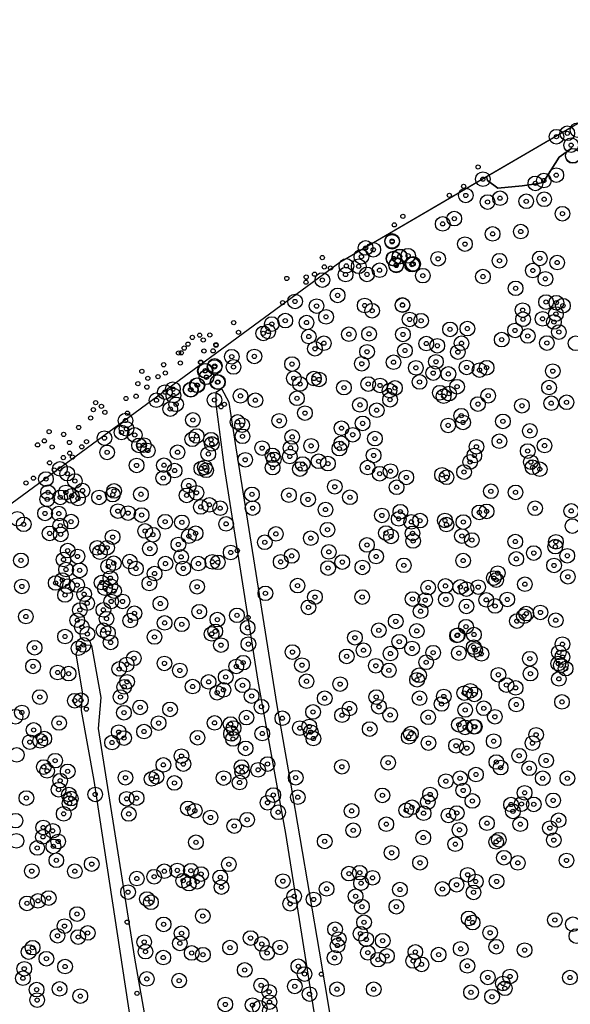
# Model space of a CAD drawing. Header units: inches. Extents: x 133161 to 134727, y 414457 to 415906.
# Tile 33 of 37: x 134354 to 134485, y 415603 to 415838. Entities that reach past the tile are written whole.
import ezdxf

# ---------------------------------------------------------------- set-up
doc = ezdxf.new("R2010")
doc.units = ezdxf.units.IN
doc.header["$MEASUREMENT"] = 0
doc.header["$PDMODE"] = 33
doc.header["$PDSIZE"] = -3
for name, color, linetype in [('Onderzoeksgebied Genderensche Uiterwaard (ca. 421.775 m2)', 5, 'Continuous'), ('Significante objecten binnen onderzoeksgebied GUW', 3, 'Continuous'), ('Significante objecten buiten onderzoeksgebied GUW', 1, 'Continuous'), ('Veiligheidsmarge objecten GUW', 6, 'Continuous'), ('Verstoorde gebieden (C-gebied) (ca. 31.643 m2)', 40, 'Continuous'), ('Vrijgegeven gebieden (A+B gebied) (ca. 383.874 m2)', 3, 'Continuous')]:
    doc.layers.add(name, color=color, linetype=linetype)

msp = doc.modelspace()

# ---------------------------------------------------------------- linework, layer by layer
at = {"layer": 'Onderzoeksgebied Genderensche Uiterwaard (ca. 421.775 m2)'}
for points in [[(134349.31, 415720.99), (134430.27, 415780.52), (134529.49, 415838.46)], [(134429.48, 415591.74), (134425.38, 415615.82), (134418.5, 415656.47), (134415.33, 415674.6), (134405.54, 415736.11), (134403.82, 415746.96), (134402.1, 415750.27), (134400.64, 415749.34), (134400.64, 415746.57), (134402.63, 415731.48), (134410.7, 415680.35), (134417.31, 415643.97), (134424.06, 415601.38)], [(134387.15, 415581.27), (134381.33, 415614.21), (134372.6, 415669.04), (134373.26, 415676.45), (134371.01, 415688.89), (134368.36, 415689.02), (134367.17, 415686.9), (134368.76, 415677.71), (134368.5, 415673.34), (134371.54, 415656.67), (134382.12, 415587.09)]]:
    msp.add_lwpolyline(points, dxfattribs=at)
at = {"layer": 'Significante objecten binnen onderzoeksgebied GUW'}
for p in [(134482.01, 415810.5), (134484.6, 415811.31), (134485.51, 415808.48), (134464.43, 415800.35), (134478.99, 415800.02), (134481.96, 415801.31), (134476.97, 415799.34), (134460.35, 415796.46), (134468.53, 415795.8), (134474.79, 415795.07), (134479.07, 415795.55), (134465.55, 415794.89), (134457.61, 415790.92), (134483.44, 415792.09), (134454.84, 415789.67), (134442.76, 415785.58), (134466.76, 415787.27), (134473.48, 415787.83), (134436.43, 415783.91), (134438.25, 415783.47), (134442.75, 415785.39), (134460.16, 415784.83), (134435.42, 415781.82), (134443.11, 415781.39), (134443.16, 415781.33), (134444.55, 415781.89), (134444.55, 415781.82), (134446.57, 415782.05), (134453.74, 415781.32), (134468.4, 415780.86), (134478.04, 415781.42), (134431.82, 415779.62), (134434.77, 415779.53), (134439.75, 415778.59), (134443.72, 415779.87), (134443.73, 415779.73), (134447.51, 415779.93), (134447.79, 415780.09), (134476.36, 415778.52), (134482.18, 415780.43), (134426.09, 415776.25), (134431.64, 415777.55), (134436.75, 415777.59), (134450.09, 415777.29), (134464.45, 415777.07), (134479.36, 415776.53), (134472.25, 415774.26), (134429.74, 415772.57), (134419.56, 415771.13), (134424.71, 415770.02), (134436.2, 415770.16), (134445.22, 415770.3), (134445.25, 415770.23), (134479.52, 415770.99), (134481.98, 415770.82), (134483.55, 415770.1), (134426.97, 415767.45), (134437.97, 415768.92), (134446.93, 415766.83), (134473.93, 415769.06), (134474.03, 415766.87), (134478.68, 415766.97), (134481.88, 415768.11), (134414.02, 415765.72), (134417.23, 415766.55), (134422.32, 415766.09), (134449.68, 415766.53), (134456.59, 415764.46), (134460.73, 415764.64), (134481.4, 415766.22), (134411.96, 415763.49), (134413.16, 415763.94), (134422.85, 415762.74), (134432.43, 415763.29), (134437.24, 415763.38), (134445.35, 415763.24), (134472.11, 415764.2), (134475.16, 415762.88), (134482.58, 415763.82), (134424.32, 415759.82), (134426.45, 415761.15), (134450.91, 415761.06), (134453.55, 415760.54), (134459.33, 415761.14), (134468.93, 415762.01), (134479.72, 415761.19), (134404.45, 415757.92), (134409.86, 415757.99), (134436.76, 415759.1), (134445.82, 415759.4), (134458.47, 415759.02), (134400.32, 415755.45), (134400.39, 415755.71), (134404.87, 415755.47), (134418.85, 415756.16), (134435.51, 415756.23), (134443.1, 415756.61), (134448.43, 415755.26), (134453.23, 415756.71), (134460.55, 415755.35), (134465.32, 415755.29), (134398.05, 415754.53), (134398.18, 415754.57), (134398.4, 415753.05), (134398.41, 415753), (134419.27, 415752.76), (134424.09, 415752.7), (134452.57, 415754), (134456.19, 415753.81), (134463.64, 415754.71), (134481.13, 415754.48), (134396.14, 415751.13), (134396.25, 415751.09), (134401.05, 415751.82), (134401.15, 415751.88), (134420.76, 415751.41), (134425.29, 415752.48), (134431.25, 415750.52), (134437.04, 415751.39), (134439.86, 415751.05), (134443.44, 415750.45), (134449.3, 415751.88), (134458.27, 415750.75), (134480.24, 415750.55), (134388.5, 415749.46), (134390.4, 415750.17), (134390.5, 415748.65), (134394.61, 415750.05), (134394.71, 415750.03), (134406.53, 415748.55), (134420.03, 415747.98), (134442.11, 415749.83), (134454.15, 415749.32), (134455.05, 415748.48), (134456.37, 415749.1), (134465.71, 415748.6), (134386.46, 415747.52), (134391.16, 415746.54), (134400.32, 415747.59), (134410.09, 415747.52), (134435.07, 415746.4), (134442.25, 415747.64), (134463.26, 415746.6), (134473.76, 415746.2), (134480.75, 415746.8), (134484.42, 415747.03), (134389.76, 415745.42), (134421.93, 415744.44), (134439.08, 415745.14), (134459.26, 415743.82), (134379.07, 415742.67), (134395.16, 415742.81), (134405.84, 415742.32), (134406.9, 415741.58), (134415.79, 415742.61), (134435.71, 415741.98), (134456.14, 415741.5), (134459.7, 415742.2), (134469.22, 415742.47), (134378.12, 415739.82), (134379.3, 415740.7), (134381.28, 415739.22), (134396.06, 415738.97), (134407.02, 415738.89), (134418.89, 415738.75), (134430.66, 415740.84), (134433.35, 415739.27), (134475.65, 415740.19), (134374.05, 415738.47), (134382.3, 415736.73), (134383.46, 415736.79), (134395, 415738.19), (134399.48, 415738.09), (134399.68, 415737.09), (134423.41, 415736.62), (134430.63, 415737.23), (134438.65, 415738.34), (134462.89, 415736.39), (134468.38, 415737.73), (134479.17, 415736.68), (134374.68, 415735.06), (134384.41, 415735.49), (134391.51, 415735.1), (134398.85, 415734.69), (134411.7, 415736.08), (134414.17, 415734.35), (134418.31, 415734.07), (134418.49, 415736.13), (134430.15, 415735.95), (134438.33, 415734.32), (134462.39, 415734.31), (134475.14, 415735.38), (134381.72, 415731.93), (134388.26, 415731.99), (134398.02, 415731.46), (134407.66, 415733.28), (134414.49, 415733.38), (134421.39, 415732.28), (134425.2, 415732.93), (134427.43, 415732.37), (134436.9, 415731.43), (134461.38, 415732.77), (134475.88, 415732.73), (134476.32, 415731.49), (134363.41, 415731.12), (134365.16, 415729.97), (134390.81, 415730.71), (134397.2, 415731.2), (134398.34, 415730.77), (134414.22, 415731.41), (134420.74, 415731.07), (134439.79, 415729.96), (134442.37, 415730.57), (134454.68, 415729.69), (134455.75, 415729.11), (134459.93, 415730.35), (134478.02, 415731.04), (134360.08, 415728.68), (134366.98, 415728.21), (134388.09, 415728.95), (134394.18, 415727.14), (134429.06, 415726.83), (134446.14, 415729.06), (134360.57, 415725.52), (134364.82, 415725.48), (134366.23, 415724.65), (134368.82, 415725.93), (134376.03, 415724.96), (134376.34, 415725.83), (134382.76, 415725.05), (134393.67, 415724.78), (134396.03, 415725.4), (134409.27, 415725.02), (134418.12, 415724.83), (134443.83, 415726.72), (134466.34, 415725.75), (134472.23, 415725.5), (134360.38, 415723.84), (134363.48, 415724.3), (134367.72, 415724.02), (134372.75, 415724.29), (134397.05, 415722.02), (134399.11, 415722.51), (134422.67, 415723.8), (134432.68, 415724.32), (134359.86, 415720.46), (134363.15, 415720.43), (134377.25, 415721.02), (134379.7, 415720.54), (134382.92, 415720.08), (134401.68, 415721.71), (134409.43, 415721.74), (134426.84, 415721.39), (134440.31, 415719.98), (134444.73, 415720.87), (134463.59, 415720.71), (134465.33, 415720.96), (134476.91, 415721.7), (134485.53, 415721.08), (134354.75, 415717.86), (134363.49, 415717.55), (134366.06, 415718.51), (134388.55, 415718.48), (134392.54, 415718.33), (134403.11, 415717.97), (134444.33, 415719.17), (134447.33, 415718.45), (134449.43, 415718.74), (134455.37, 415718.78), (134455.73, 415717.81), (134459.78, 415718.41), (134360.95, 415715.69), (134363.6, 415715.46), (134383.76, 415716.27), (134385.61, 415715.38), (134394.21, 415715.03), (134395.83, 415715.72), (134414.99, 415715.57), (134427.32, 415716.58), (134441.28, 415715.77), (134447.64, 415715.69), (134459.42, 415715.06), (134376, 415714.8), (134391.7, 415713.05), (134412.34, 415713.57), (134423.33, 415714.55), (134436.74, 415712.93), (134442.5, 415714.96), (134447.77, 415713.89), (134461.81, 415714.1), (134472.18, 415713.74), (134481.88, 415713.68), (134365.27, 415711.57), (134372.3, 415712.24), (134372.98, 415711.2), (134374.68, 415712.25), (134384.88, 415712.05), (134404.21, 415711.13), (134418.77, 415710.31), (134427.64, 415711.28), (134476.59, 415710.99), (134481.73, 415712.53), (134484.6, 415710.35), (134354.1, 415709.25), (134364.27, 415709.45), (134367.61, 415710.18), (134376.27, 415708.57), (134380.1, 415708.97), (134388.62, 415708.48), (134392.35, 415710.08), (134396.49, 415708.48), (134399.82, 415708.9), (134401.13, 415708.78), (134416.15, 415708.9), (134430.86, 415708.84), (134438.94, 415710.17), (134445.55, 415708.06), (134459.72, 415709.2), (134472.41, 415709.6), (134481.43, 415708.03), (134364.87, 415707.05), (134368.14, 415706.86), (134374.95, 415707.78), (134381.57, 415707.3), (134386.02, 415706.1), (134392.87, 415707.31), (134427.45, 415707.41), (134435.65, 415707.55), (134467.99, 415706.2), (134362.39, 415703.84), (134363.98, 415704.55), (134367.53, 415703.34), (134373.37, 415703.95), (134375.46, 415705), (134384.77, 415703.72), (134420.17, 415703.21), (134467.04, 415705.01), (134467.61, 415704.55), (134474.47, 415703.55), (134484.74, 415705.32), (134354.32, 415703.02), (134364.63, 415700.97), (134365.2, 415703.05), (134369.19, 415701.17), (134374.16, 415702.6), (134375.5, 415703.1), (134376.34, 415701.9), (134396.18, 415702.93), (134412.49, 415701.37), (134451.36, 415702.74), (134455.49, 415703.14), (134459.03, 415702.89), (134460.5, 415702.37), (134463.32, 415702.86), (134369.93, 415699), (134375.66, 415699.43), (134378.36, 415699.43), (134387.4, 415698.93), (134424.33, 415700.46), (134435.61, 415700.48), (134447.64, 415700.01), (134450.66, 415699.75), (134455.59, 415699.93), (134465.24, 415699.8), (134470.26, 415699.9), (134368.18, 415697.37), (134373.78, 415697.41), (134381.21, 415696.6), (134396.69, 415696.99), (134422.77, 415698.01), (134449.56, 415697.1), (134460.51, 415698.26), (134467.35, 415698.35), (134474.8, 415696.52), (134478.19, 415696.8), (134355.28, 415695.82), (134367.56, 415694.95), (134374.55, 415695.31), (134380.21, 415694.86), (134388.41, 415694.3), (134392.52, 415693.96), (134401.02, 415695.08), (134405.7, 415696.11), (134443.62, 415694.66), (134472.55, 415694.74), (134474.24, 415695.91), (134481.84, 415694.94), (134368.64, 415693.33), (134369.96, 415691.66), (134373.81, 415692.53), (134374.88, 415691.87), (134399.64, 415691.68), (134400.51, 415692.29), (134408.25, 415693.16), (134439.57, 415692.53), (134448.64, 415692.39), (134460.41, 415693.4), (134462.3, 415691.52), (134364.63, 415691.05), (134375.52, 415689.63), (134386, 415690.95), (134408.43, 415689.24), (134433.87, 415690.74), (134444.46, 415689.82), (134458.25, 415691.28), (134458.42, 415691.38), (134483.44, 415689.22), (134357.36, 415688.37), (134367.83, 415688.26), (134369.05, 415689.03), (134401.87, 415688.99), (134418.95, 415687.33), (134435.92, 415687.78), (134442.36, 415686.98), (134447.51, 415688.2), (134452.56, 415687.18), (134458.7, 415687.07), (134462.24, 415688.5), (134462.58, 415687.84), (134464.07, 415686.91), (134482.58, 415687.25), (134381.08, 415685.85), (134388.38, 415684.62), (134407.18, 415684.8), (134431.9, 415686.31), (134450.89, 415684.89), (134475.65, 415685.74), (134482.44, 415684.59), (134483.43, 415686.13), (134356.98, 415683.91), (134362.86, 415682.45), (134365.48, 415682.18), (134377.57, 415683.3), (134379.35, 415684.36), (134392.05, 415682.94), (134405.53, 415683.9), (134421.22, 415684.22), (134438.86, 415684.06), (134441.98, 415682.97), (134475.79, 415682.18), (134483.04, 415684.18), (134484.2, 415683.38), (134379.44, 415680.23), (134398.93, 415680.21), (134403, 415681.38), (134422.32, 415680.36), (134430.33, 415679.67), (134448.7, 415680.7), (134449.19, 415681.78), (134468.14, 415681.91), (134482.58, 415680.92), (134378.74, 415679.01), (134395.11, 415679.09), (134400.95, 415677.61), (134402.48, 415678.3), (134407.04, 415679.39), (134459.98, 415677.53), (134461.43, 415678.08), (134470.05, 415679.45), (134472.25, 415678.78), (134358.61, 415676.59), (134366.95, 415675.7), (134368.44, 415675.83), (134377.86, 415676.58), (134409.19, 415676.82), (134426.66, 415676.3), (134438.96, 415676.59), (134449.31, 415676.3), (134455.1, 415676.72), (134462.39, 415677.22), (134483.33, 415675.42), (134354.32, 415672.89), (134378.71, 415672.84), (134382.57, 415674.12), (134389.72, 415673.64), (134411.54, 415674.28), (134423.87, 415673.02), (134432.56, 415673.83), (134439.61, 415674.25), (134454.56, 415674.92), (134460.21, 415673.5), (134464.65, 415673.9), (134472.41, 415674.8), (134363.21, 415670.38), (134386.99, 415670.36), (134400.34, 415670.41), (134407.96, 415671.66), (134416.54, 415671.53), (134430.79, 415672.24), (134442.29, 415672.3), (134451.38, 415671.75), (134467.3, 415671.87), (134357.12, 415668.72), (134377.44, 415668.2), (134383.5, 415668.34), (134404.17, 415670.13), (134404.9, 415669.18), (134420.71, 415669.15), (134422.97, 415669.56), (134423.32, 415668.2), (134437.41, 415668.93), (134458.71, 415669.97), (134460.19, 415669.33), (134462.3, 415669.5), (134462.53, 415669.48), (134356.22, 415665.82), (134358.72, 415666.1), (134359.67, 415666.67), (134375.85, 415665.71), (134378.73, 415666.78), (134396.28, 415666.86), (134404.29, 415667.79), (134404.75, 415666.56), (134411.75, 415667.86), (134423.95, 415666.67), (134446.72, 415667.06), (134447.26, 415667.85), (134451.43, 415665.57), (134467.01, 415666.04), (134476.27, 415665.56), (134477.15, 415667.56), (134407.76, 415664.32), (134458.03, 415664.93), (134460.59, 415664.38), (134362.27, 415661.38), (134392.43, 415662.46), (134441.81, 415660.89), (134467.65, 415661.06), (134473.1, 415662.57), (134479.53, 415661.42), (134359.55, 415659.86), (134360.35, 415658.94), (134365.27, 415658.82), (134388.11, 415660.37), (134392.89, 415660.56), (134406.79, 415659.86), (134406.93, 415658.69), (134410.75, 415659.19), (134413, 415660.57), (134430.75, 415659.91), (134468.67, 415659.72), (134475.5, 415659.55), (134363.47, 415656.6), (134379.06, 415657.29), (134385.31, 415657.02), (134386.47, 415657.52), (134402.51, 415657.21), (134406.32, 415656.15), (134419.72, 415657.3), (134455.59, 415656.48), (134458.99, 415657.16), (134462.78, 415658.07), (134478.73, 415657.16), (134484.61, 415657.17), (134363.09, 415654.44), (134390.77, 415656.05), (134459.73, 415654.26), (134355.39, 415652.44), (134365.56, 415653.28), (134366.03, 415652.31), (134371.84, 415653.3), (134379.35, 415652.26), (134381.74, 415652.42), (134414.38, 415653.16), (134420.22, 415652.64), (134440.44, 415653.09), (134451.29, 415651.51), (134451.82, 415653.3), (134461.92, 415651.75), (134474.4, 415653.69), (134481.22, 415651.88), (134365.73, 415651.19), (134393.98, 415649.97), (134395.64, 415649.41), (134412.99, 415651.31), (134433.09, 415649.38), (134446.12, 415649.52), (134447.51, 415650.24), (134471.16, 415650.89), (134471.61, 415649.26), (134473.66, 415651.01), (134476.59, 415650.94), (134364.31, 415648.67), (134379.85, 415648.65), (134399.38, 415647.81), (134408.13, 415647.27), (134415.54, 415649.05), (134450.27, 415648.82), (134456.22, 415648.29), (134458.2, 415648.86), (134482.53, 415647.14), (134359.41, 415645.41), (134361.69, 415644.61), (134405.04, 415645.76), (134433.47, 415644.74), (134441.37, 415646.2), (134458.84, 415644.85), (134465.41, 415646.43), (134473.37, 415646.2), (134480.43, 415645.26), (134359.35, 415643.16), (134363, 415642.07), (134426.66, 415642.09), (134450.19, 415643), (134468.26, 415642.49), (134481.37, 415642.39), (134357.98, 415640.52), (134361.85, 415640.9), (134395.9, 415641.87), (134457.85, 415641.42), (134467.59, 415641.97), (134362.55, 415637.57), (134442.63, 415639.36), (134469.46, 415638.19), (134484.41, 415637.53), (134356.68, 415634.98), (134366.97, 415634.96), (134371.01, 415636.66), (134391.44, 415635.15), (134394.69, 415635.09), (134403.75, 415636.62), (134449.42, 415636.97), (134472.78, 415636.95), (134381.78, 415633.21), (134385.92, 415633.64), (134388.33, 415634.95), (134392.84, 415632.69), (134397.13, 415634.29), (134401.71, 415633.49), (134432.44, 415634.39), (134435.03, 415634.61), (134438.08, 415633.38), (134460.81, 415634.11), (134394.24, 415632), (134396.18, 415632.45), (134401.99, 415631.15), (134416.66, 415632.59), (134427.11, 415630.74), (134435.34, 415632.1), (134444.62, 415630.58), (134454.77, 415630.72), (134458.15, 415631.72), (134462.72, 415632.5), (134467.71, 415632.51), (134360.73, 415628.54), (134379.68, 415629.96), (134384.19, 415628.32), (134419.37, 415628.97), (134424.01, 415628.21), (134434.04, 415628.97), (134462.2, 415629.9), (134355.53, 415627.28), (134358.17, 415627.87), (134385.16, 415627.54), (134418.4, 415627.17), (134435.55, 415626.48), (134443.77, 415626.48), (134367.49, 415624.72), (134397.53, 415624.25), (134461.05, 415623.68), (134481.63, 415623.3), (134364.5, 415621.84), (134388.18, 415622.26), (134429.12, 415621.09), (134436.05, 415622.75), (134461.98, 415622.68), (134362.84, 415619.53), (134367.77, 415619.23), (134370.05, 415620.21), (134392.47, 415620.12), (134408.95, 415618.98), (134430.01, 415618.73), (134435.19, 415620.03), (134436.58, 415618.66), (134466.16, 415620.25), (134356.88, 415616.69), (134383.54, 415618.02), (134392.06, 415617.72), (134404.03, 415616.7), (134411.63, 415617.57), (134415.98, 415616.74), (134429.7, 415617.2), (134440.5, 415618.36), (134459.13, 415616.41), (134467.62, 415616.92), (134355.94, 415615.64), (134360.18, 415614.05), (134383.85, 415615.73), (134388.09, 415614.32), (134394.88, 415615.43), (134397.58, 415615.01), (134412.89, 415615.43), (134429.01, 415614.26), (134436.95, 415615.48), (134439.39, 415613.82), (134441.52, 415614.7), (134448.3, 415615.66), (134453.86, 415615.02), (134474.4, 415616.11), (134354.89, 415611.64), (134364.64, 415612.18), (134420.37, 415612.24), (134447.78, 415613.5), (134449.78, 415612.7), (134460.73, 415612.33), (134354.57, 415609.39), (134384.17, 415609.22), (134407.55, 415611.36), (134421.84, 415610.38), (134465.62, 415609.57), (134470.93, 415609.8), (134485.24, 415609.55), (134363.33, 415606.83), (134391.88, 415608.81), (134411.46, 415607.67), (134419.51, 415607.43), (134429.59, 415606.76), (134438.35, 415606.76), (134469.21, 415608.14), (134469.69, 415606.97), (134357.84, 415606.66), (134368.28, 415605.1), (134413.37, 415606.15), (134423.03, 415605.58), (134461.6, 415606.03), (134466.62, 415604.96), (134357.97, 415604.16), (134402.9, 415603.12), (134409.41, 415602.96), (134413.47, 415603.68)]:
    msp.add_point(p, dxfattribs=at)
at = {"layer": 'Significante objecten buiten onderzoeksgebied GUW'}
for p in [(134463.29, 415803.26), (134459.84, 415798.65), (134456.43, 415796.49), (134445.33, 415791.48), (134443.28, 415789.42), (134426.07, 415781.61), (134426.55, 415779.38), (134428.04, 415779.13), (134417.59, 415776.62), (134422.23, 415776.95), (134424.23, 415777.63), (134422.17, 415775.73), (134416.61, 415770.82), (134404.92, 415766.06), (134395.04, 415762.53), (134396.8, 415763.07), (134399.21, 415763.11), (134406.06, 415763.76), (134393.09, 415759.98), (134394.01, 415760.93), (134397.64, 415761.92), (134400.67, 415760.81), (134400.69, 415760.63), (134391.73, 415758.8), (134392.41, 415758.85), (134397.8, 415759.27), (134397.81, 415759.3), (134399.99, 415759.31), (134388.2, 415756), (134392.17, 415756.41), (134397, 415756.61), (134397.08, 415756.55), (134382.99, 415754.41), (134384.41, 415752.75), (134386.85, 415753.14), (134388.57, 415754.02), (134382.03, 415751.49), (134384.18, 415750.66), (134379.19, 415747.93), (134381.6, 415748.47), (134371.93, 415746.93), (134373.32, 415746.05), (134401.88, 415745.95), (134402.69, 415746.53), (134370.75, 415743.27), (134371.39, 415745.28), (134374.15, 415744.61), (134379.54, 415744.42), (134367.87, 415741.01), (134360.83, 415740.01), (134364.29, 415739.35), (134358.07, 415736.85), (134359.7, 415737.8), (134361.54, 415736.34), (134365.69, 415737.43), (134368.62, 415736.38), (134369.76, 415737.63), (134364.22, 415733.81), (134365.75, 415734.87), (134366.41, 415733.93), (134360.94, 415732.56), (134362.06, 415730.86), (134355.29, 415727.74), (134357.09, 415728.89), (134405.79, 415711.59), (134408.35, 415695.59), (134369.73, 415673.7), (134379.48, 415622.79), (134425.86, 415610.35), (134381.81, 415605.77)]:
    msp.add_point(p, dxfattribs=at)
at = {"layer": 'Veiligheidsmarge objecten GUW', "color": 210, "linetype": 'Continuous', "lineweight": 25}
for centre in [(134482.01, 415810.5), (134484.6, 415811.31), (134487.03, 415812.07), (134485.51, 415808.48), (134485.92, 415805.9), (134485.93, 415805.97), (134481.96, 415801.31), (134464.43, 415800.35), (134476.97, 415799.34), (134478.99, 415800.02), (134460.35, 415796.46), (134465.55, 415794.89), (134468.53, 415795.8), (134474.79, 415795.07), (134479.07, 415795.55), (134483.44, 415792.09), (134454.84, 415789.67), (134457.61, 415790.92), (134466.76, 415787.27), (134473.48, 415787.83), (134442.75, 415785.39), (134442.76, 415785.58), (134460.16, 415784.83), (134436.43, 415783.91), (134438.25, 415783.47), (134446.57, 415782.05), (134431.82, 415779.62), (134435.42, 415781.82), (134443.11, 415781.39), (134443.16, 415781.33), (134443.72, 415779.87), (134443.73, 415779.73), (134444.55, 415781.89), (134444.55, 415781.82), (134447.51, 415779.93), (134447.79, 415780.09), (134453.74, 415781.32), (134468.4, 415780.86), (134478.04, 415781.42), (134482.18, 415780.43), (134431.64, 415777.55), (134434.77, 415779.53), (134436.75, 415777.59), (134439.75, 415778.59), (134450.09, 415777.29), (134476.36, 415778.52), (134426.09, 415776.25), (134464.45, 415777.07), (134479.36, 415776.53), (134429.74, 415772.57), (134472.25, 415774.26), (134419.56, 415771.13), (134445.22, 415770.3), (134445.25, 415770.23), (134479.52, 415770.99), (134481.98, 415770.82), (134424.71, 415770.02), (134436.2, 415770.16), (134437.97, 415768.92), (134473.93, 415769.06), (134481.88, 415768.11), (134483.55, 415770.1), (134414.02, 415765.72), (134417.23, 415766.55), (134422.32, 415766.09), (134426.97, 415767.45), (134446.93, 415766.83), (134449.68, 415766.53), (134474.03, 415766.87), (134478.68, 415766.97), (134481.4, 415766.22), (134411.96, 415763.49), (134413.16, 415763.94), (134432.43, 415763.29), (134437.24, 415763.38), (134445.35, 415763.24), (134456.59, 415764.46), (134460.73, 415764.64), (134472.11, 415764.2), (134482.58, 415763.82), (134422.85, 415762.74), (134426.45, 415761.15), (134450.91, 415761.06), (134459.33, 415761.14), (134468.93, 415762.01), (134475.16, 415762.88), (134479.72, 415761.19), (134486.56, 415761.13), (134424.32, 415759.82), (134436.76, 415759.1), (134445.82, 415759.4), (134453.55, 415760.54), (134458.47, 415759.02), (134404.45, 415757.92), (134409.86, 415757.99), (134418.85, 415756.16), (134435.51, 415756.23), (134443.1, 415756.61), (134453.23, 415756.71), (134398.05, 415754.53), (134398.18, 415754.57), (134400.32, 415755.45), (134400.39, 415755.71), (134404.87, 415755.47), (134448.43, 415755.26), (134452.57, 415754), (134456.19, 415753.81), (134460.55, 415755.35), (134463.64, 415754.71), (134465.32, 415755.29), (134481.13, 415754.48), (134398.4, 415753.05), (134398.41, 415753), (134401.05, 415751.82), (134401.15, 415751.88), (134419.27, 415752.76), (134420.76, 415751.41), (134424.09, 415752.7), (134425.29, 415752.48), (134437.04, 415751.39), (134449.3, 415751.88), (134388.5, 415749.46), (134390.4, 415750.17), (134394.61, 415750.05), (134394.71, 415750.03), (134396.14, 415751.13), (134396.25, 415751.09), (134431.25, 415750.52), (134439.86, 415751.05), (134442.11, 415749.83), (134443.44, 415750.45), (134454.15, 415749.32), (134456.37, 415749.1), (134458.27, 415750.75), (134480.24, 415750.55), (134386.46, 415747.52), (134390.5, 415748.65), (134400.32, 415747.59), (134406.53, 415748.55), (134410.09, 415747.52), (134420.03, 415747.98), (134442.25, 415747.64), (134455.05, 415748.48), (134465.71, 415748.6), (134480.75, 415746.8), (134484.42, 415747.03), (134389.76, 415745.42), (134391.16, 415746.54), (134421.93, 415744.44), (134435.07, 415746.4), (134439.08, 415745.14), (134463.26, 415746.6), (134473.76, 415746.2), (134379.07, 415742.67), (134395.16, 415742.81), (134405.84, 415742.32), (134415.79, 415742.61), (134435.71, 415741.98), (134459.26, 415743.82), (134459.7, 415742.2), (134469.22, 415742.47), (134378.12, 415739.82), (134379.3, 415740.7), (134406.9, 415741.58), (134430.66, 415740.84), (134456.14, 415741.5), (134475.65, 415740.19), (134374.05, 415738.47), (134381.28, 415739.22), (134395, 415738.19), (134396.06, 415738.97), (134399.48, 415738.09), (134407.02, 415738.89), (134418.89, 415738.75), (134433.35, 415739.27), (134438.65, 415738.34), (134468.38, 415737.73), (134374.68, 415735.06), (134382.3, 415736.73), (134383.46, 415736.79), (134384.41, 415735.49), (134391.51, 415735.1), (134399.68, 415737.09), (134411.7, 415736.08), (134418.49, 415736.13), (134423.41, 415736.62), (134430.15, 415735.95), (134430.63, 415737.23), (134462.89, 415736.39), (134475.14, 415735.38), (134479.17, 415736.68), (134398.85, 415734.69), (134407.66, 415733.28), (134414.17, 415734.35), (134414.49, 415733.38), (134418.31, 415734.07), (134425.2, 415732.93), (134438.33, 415734.32), (134461.38, 415732.77), (134462.39, 415734.31), (134475.88, 415732.73), (134363.41, 415731.12), (134381.72, 415731.93), (134388.26, 415731.99), (134390.81, 415730.71), (134397.2, 415731.2), (134398.02, 415731.46), (134398.34, 415730.77), (134414.22, 415731.41), (134420.74, 415731.07), (134421.39, 415732.28), (134427.43, 415732.37), (134436.9, 415731.43), (134442.37, 415730.57), (134459.93, 415730.35), (134476.32, 415731.49), (134478.02, 415731.04), (134360.08, 415728.68), (134365.16, 415729.97), (134366.98, 415728.21), (134388.09, 415728.95), (134439.79, 415729.96), (134446.14, 415729.06), (134454.68, 415729.69), (134455.75, 415729.11), (134360.57, 415725.52), (134364.82, 415725.48), (134368.82, 415725.93), (134376.34, 415725.83), (134394.18, 415727.14), (134429.06, 415726.83), (134443.83, 415726.72), (134466.34, 415725.75), (134472.23, 415725.5), (134360.38, 415723.84), (134363.48, 415724.3), (134366.23, 415724.65), (134367.72, 415724.02), (134372.75, 415724.29), (134376.03, 415724.96), (134382.76, 415725.05), (134393.67, 415724.78), (134396.03, 415725.4), (134409.27, 415725.02), (134418.12, 415724.83), (134422.67, 415723.8), (134432.68, 415724.32), (134377.25, 415721.02), (134397.05, 415722.02), (134399.11, 415722.51), (134401.68, 415721.71), (134409.43, 415721.74), (134426.84, 415721.39), (134444.73, 415720.87), (134465.33, 415720.96), (134476.91, 415721.7), (134485.53, 415721.08), (134353.21, 415719.18), (134359.86, 415720.46), (134363.15, 415720.43), (134366.06, 415718.51), (134379.7, 415720.54), (134382.92, 415720.08), (134388.55, 415718.48), (134440.31, 415719.98), (134444.33, 415719.17), (134447.33, 415718.45), (134449.43, 415718.74), (134455.37, 415718.78), (134463.59, 415720.71), (134354.75, 415717.86), (134363.49, 415717.55), (134383.76, 415716.27), (134392.54, 415718.33), (134403.11, 415717.97), (134427.32, 415716.58), (134455.73, 415717.81), (134459.78, 415718.41), (134485.83, 415717.45), (134360.95, 415715.69), (134363.6, 415715.46), (134376, 415714.8), (134385.61, 415715.38), (134394.21, 415715.03), (134395.83, 415715.72), (134414.99, 415715.57), (134423.33, 415714.55), (134441.28, 415715.77), (134442.5, 415714.96), (134447.64, 415715.69), (134447.77, 415713.89), (134459.42, 415715.06), (134461.81, 415714.1), (134472.18, 415713.74), (134365.27, 415711.57), (134372.3, 415712.24), (134374.68, 415712.25), (134384.88, 415712.05), (134391.7, 415713.05), (134412.34, 415713.57), (134436.74, 415712.93), (134481.73, 415712.53), (134481.88, 415713.68), (134354.1, 415709.25), (134364.27, 415709.45), (134367.61, 415710.18), (134372.98, 415711.2), (134392.35, 415710.08), (134404.21, 415711.13), (134418.77, 415710.31), (134427.64, 415711.28), (134438.94, 415710.17), (134459.72, 415709.2), (134472.41, 415709.6), (134476.59, 415710.99), (134484.6, 415710.35), (134364.87, 415707.05), (134368.14, 415706.86), (134374.95, 415707.78), (134376.27, 415708.57), (134380.1, 415708.97), (134381.57, 415707.3), (134388.62, 415708.48), (134392.87, 415707.31), (134396.49, 415708.48), (134399.82, 415708.9), (134401.13, 415708.78), (134416.15, 415708.9), (134427.45, 415707.41), (134430.86, 415708.84), (134435.65, 415707.55), (134445.55, 415708.06), (134481.43, 415708.03), (134363.98, 415704.55), (134375.46, 415705), (134386.02, 415706.1), (134467.04, 415705.01), (134467.61, 415704.55), (134467.99, 415706.2), (134484.74, 415705.32), (134354.32, 415703.02), (134362.39, 415703.84), (134365.2, 415703.05), (134367.53, 415703.34), (134373.37, 415703.95), (134374.16, 415702.6), (134375.5, 415703.1), (134384.77, 415703.72), (134396.18, 415702.93), (134420.17, 415703.21), (134451.36, 415702.74), (134455.49, 415703.14), (134459.03, 415702.89), (134460.5, 415702.37), (134463.32, 415702.86), (134474.47, 415703.55), (134364.63, 415700.97), (134369.19, 415701.17), (134376.34, 415701.9), (134412.49, 415701.37), (134424.33, 415700.46), (134435.61, 415700.48), (134447.64, 415700.01), (134450.66, 415699.75), (134455.59, 415699.93), (134465.24, 415699.8), (134470.26, 415699.9), (134368.18, 415697.37), (134369.93, 415699), (134373.78, 415697.41), (134375.66, 415699.43), (134378.36, 415699.43), (134387.4, 415698.93), (134422.77, 415698.01), (134460.51, 415698.26), (134467.35, 415698.35), (134355.28, 415695.82), (134367.56, 415694.95), (134374.55, 415695.31), (134381.21, 415696.6), (134396.69, 415696.99), (134401.02, 415695.08), (134405.7, 415696.11), (134449.56, 415697.1), (134474.24, 415695.91), (134474.8, 415696.52), (134478.19, 415696.8), (134481.84, 415694.94), (134368.64, 415693.33), (134373.81, 415692.53), (134380.21, 415694.86), (134388.41, 415694.3), (134392.52, 415693.96), (134408.25, 415693.16), (134443.62, 415694.66), (134460.41, 415693.4), (134472.55, 415694.74), (134364.63, 415691.05), (134369.96, 415691.66), (134374.88, 415691.87), (134386, 415690.95), (134399.64, 415691.68), (134400.51, 415692.29), (134433.87, 415690.74), (134439.57, 415692.53), (134448.64, 415692.39), (134458.25, 415691.28), (134458.42, 415691.38), (134462.3, 415691.52), (134357.36, 415688.37), (134367.83, 415688.26), (134369.05, 415689.03), (134375.52, 415689.63), (134401.87, 415688.99), (134408.43, 415689.24), (134444.46, 415689.82), (134447.51, 415688.2), (134462.24, 415688.5), (134462.58, 415687.84), (134483.44, 415689.22), (134381.08, 415685.85), (134418.95, 415687.33), (134431.9, 415686.31), (134435.92, 415687.78), (134442.36, 415686.98), (134452.56, 415687.18), (134458.7, 415687.07), (134464.07, 415686.91), (134475.65, 415685.74), (134482.58, 415687.25), (134483.43, 415686.13), (134356.98, 415683.91), (134377.57, 415683.3), (134379.35, 415684.36), (134388.38, 415684.62), (134405.53, 415683.9), (134407.18, 415684.8), (134421.22, 415684.22), (134438.86, 415684.06), (134450.89, 415684.89), (134482.44, 415684.59), (134483.04, 415684.18), (134484.2, 415683.38), (134362.86, 415682.45), (134365.48, 415682.18), (134392.05, 415682.94), (134403, 415681.38), (134441.98, 415682.97), (134449.19, 415681.78), (134468.14, 415681.91), (134475.79, 415682.18), (134482.58, 415680.92), (134378.74, 415679.01), (134379.44, 415680.23), (134395.11, 415679.09), (134398.93, 415680.21), (134407.04, 415679.39), (134422.32, 415680.36), (134430.33, 415679.67), (134448.7, 415680.7), (134470.05, 415679.45), (134472.25, 415678.78), (134358.61, 415676.59), (134377.86, 415676.58), (134400.95, 415677.61), (134402.48, 415678.3), (134409.19, 415676.82), (134426.66, 415676.3), (134438.96, 415676.59), (134449.31, 415676.3), (134455.1, 415676.72), (134459.98, 415677.53), (134461.43, 415678.08), (134462.39, 415677.22), (134366.95, 415675.7), (134368.44, 415675.83), (134382.57, 415674.12), (134411.54, 415674.28), (134432.56, 415673.83), (134439.61, 415674.25), (134454.56, 415674.92), (134464.65, 415673.9), (134472.41, 415674.8), (134483.33, 415675.42), (134352.8, 415671.89), (134354.32, 415672.89), (134378.71, 415672.84), (134389.72, 415673.64), (134407.96, 415671.66), (134416.54, 415671.53), (134423.87, 415673.02), (134430.79, 415672.24), (134442.29, 415672.3), (134451.38, 415671.75), (134460.21, 415673.5), (134467.3, 415671.87), (134363.21, 415670.38), (134386.99, 415670.36), (134400.34, 415670.41), (134404.17, 415670.13), (134404.9, 415669.18), (134420.71, 415669.15), (134422.97, 415669.56), (134458.71, 415669.97), (134460.19, 415669.33), (134462.3, 415669.5), (134462.53, 415669.48), (134357.12, 415668.72), (134359.67, 415666.67), (134377.44, 415668.2), (134378.73, 415666.78), (134383.5, 415668.34), (134396.28, 415666.86), (134404.29, 415667.79), (134411.75, 415667.86), (134423.32, 415668.2), (134423.95, 415666.67), (134437.41, 415668.93), (134446.72, 415667.06), (134447.26, 415667.85), (134477.15, 415667.56), (134356.22, 415665.82), (134358.72, 415666.1), (134375.85, 415665.71), (134404.75, 415666.56), (134407.76, 415664.32), (134451.43, 415665.57), (134458.03, 415664.93), (134460.59, 415664.38), (134467.01, 415666.04), (134476.27, 415665.56), (134353.11, 415662.77), (134392.43, 415662.46), (134473.1, 415662.57), (134359.55, 415659.86), (134362.27, 415661.38), (134388.11, 415660.37), (134392.89, 415660.56), (134406.79, 415659.86), (134413, 415660.57), (134430.75, 415659.91), (134441.81, 415660.89), (134467.65, 415661.06), (134468.67, 415659.72), (134479.53, 415661.42), (134360.35, 415658.94), (134365.27, 415658.82), (134379.06, 415657.29), (134386.47, 415657.52), (134406.93, 415658.69), (134410.75, 415659.19), (134419.72, 415657.3), (134462.78, 415658.07), (134475.5, 415659.55), (134363.47, 415656.6), (134385.31, 415657.02), (134390.77, 415656.05), (134402.51, 415657.21), (134406.32, 415656.15), (134455.59, 415656.48), (134458.99, 415657.16), (134478.73, 415657.16), (134484.61, 415657.17), (134363.09, 415654.44), (134365.56, 415653.28), (134371.84, 415653.3), (134414.38, 415653.16), (134420.22, 415652.64), (134440.44, 415653.09), (134451.82, 415653.3), (134459.73, 415654.26), (134474.4, 415653.69), (134355.39, 415652.44), (134365.73, 415651.19), (134366.03, 415652.31), (134379.35, 415652.26), (134381.74, 415652.42), (134412.99, 415651.31), (134447.51, 415650.24), (134451.29, 415651.51), (134461.92, 415651.75), (134471.16, 415650.89), (134473.66, 415651.01), (134476.59, 415650.94), (134481.22, 415651.88), (134364.31, 415648.67), (134379.85, 415648.65), (134393.98, 415649.97), (134395.64, 415649.41), (134415.54, 415649.05), (134433.09, 415649.38), (134446.12, 415649.52), (134450.27, 415648.82), (134456.22, 415648.29), (134458.2, 415648.86), (134471.61, 415649.26), (134352.81, 415647.04), (134399.38, 415647.81), (134405.04, 415645.76), (134408.13, 415647.27), (134441.37, 415646.2), (134465.41, 415646.43), (134473.37, 415646.2), (134482.53, 415647.14), (134359.35, 415643.16), (134359.41, 415645.41), (134361.69, 415644.61), (134433.47, 415644.74), (134458.84, 415644.85), (134480.43, 415645.26), (134353, 415642.22), (134361.85, 415640.9), (134363, 415642.07), (134395.9, 415641.87), (134426.66, 415642.09), (134450.19, 415643), (134457.85, 415641.42), (134467.59, 415641.97), (134468.26, 415642.49), (134481.37, 415642.39), (134357.98, 415640.52), (134442.63, 415639.36), (134362.55, 415637.57), (134371.01, 415636.66), (134403.75, 415636.62), (134449.42, 415636.97), (134469.46, 415638.19), (134472.78, 415636.95), (134484.41, 415637.53), (134356.68, 415634.98), (134366.97, 415634.96), (134388.33, 415634.95), (134391.44, 415635.15), (134394.69, 415635.09), (134397.13, 415634.29), (134432.44, 415634.39), (134435.03, 415634.61), (134460.81, 415634.11), (134381.78, 415633.21), (134385.92, 415633.64), (134392.84, 415632.69), (134394.24, 415632), (134396.18, 415632.45), (134401.71, 415633.49), (134416.66, 415632.59), (134435.34, 415632.1), (134438.08, 415633.38), (134458.15, 415631.72), (134462.72, 415632.5), (134467.71, 415632.51), (134379.68, 415629.96), (134401.99, 415631.15), (134427.11, 415630.74), (134444.62, 415630.58), (134454.77, 415630.72), (134462.2, 415629.9), (134355.53, 415627.28), (134358.17, 415627.87), (134360.73, 415628.54), (134384.19, 415628.32), (134385.16, 415627.54), (134418.4, 415627.17), (134419.37, 415628.97), (134424.01, 415628.21), (134434.04, 415628.97), (134367.49, 415624.72), (134435.55, 415626.48), (134443.77, 415626.48), (134388.18, 415622.26), (134397.53, 415624.25), (134436.05, 415622.75), (134461.05, 415623.68), (134461.98, 415622.68), (134481.63, 415623.3), (134485.94, 415622.3), (134364.5, 415621.84), (134370.05, 415620.21), (134392.47, 415620.12), (134429.12, 415621.09), (134435.19, 415620.03), (134466.16, 415620.25), (134362.84, 415619.53), (134367.77, 415619.23), (134383.54, 415618.02), (134392.06, 415617.72), (134408.95, 415618.98), (134411.63, 415617.57), (134430.01, 415618.73), (134436.58, 415618.66), (134440.5, 415618.36), (134486.77, 415619.47), (134355.94, 415615.64), (134356.88, 415616.69), (134383.85, 415615.73), (134394.88, 415615.43), (134397.58, 415615.01), (134404.03, 415616.7), (134412.89, 415615.43), (134415.98, 415616.74), (134429.7, 415617.2), (134436.95, 415615.48), (134448.3, 415615.66), (134453.86, 415615.02), (134459.13, 415616.41), (134467.62, 415616.92), (134474.4, 415616.11), (134360.18, 415614.05), (134388.09, 415614.32), (134429.01, 415614.26), (134439.39, 415613.82), (134441.52, 415614.7), (134447.78, 415613.5), (134449.78, 415612.7), (134354.89, 415611.64), (134364.64, 415612.18), (134407.55, 415611.36), (134420.37, 415612.24), (134421.84, 415610.38), (134460.73, 415612.33), (134354.57, 415609.39), (134384.17, 415609.22), (134391.88, 415608.81), (134465.62, 415609.57), (134469.21, 415608.14), (134470.93, 415609.8), (134485.24, 415609.55), (134357.84, 415606.66), (134363.33, 415606.83), (134411.46, 415607.67), (134413.37, 415606.15), (134419.51, 415607.43), (134423.03, 415605.58), (134429.59, 415606.76), (134438.35, 415606.76), (134461.6, 415606.03), (134469.69, 415606.97), (134357.97, 415604.16), (134368.28, 415605.1), (134402.9, 415603.12), (134413.47, 415603.68), (134466.62, 415604.96), (134409.41, 415602.96), (134411.16, 415602.29), (134413.53, 415601.64)]:
    msp.add_circle(centre, 1.75, dxfattribs=at)
at = {"layer": 'Verstoorde gebieden (C-gebied) (ca. 31.643 m2)'}
msp.add_polyline3d([(134485.66, 415807.73, 0), (134482.65, 415805.6, 0), (134478.8, 415799.53, 0), (134476.63, 415799.19, 0), (134473.81, 415798.74, 0), (134468.04, 415798.24, 0), (134465.55, 415800.02, 0), (134465.27, 415800.96, 0), (134489.38, 415815.04, 0)], dxfattribs=at)
at = {"layer": 'Vrijgegeven gebieden (A+B gebied) (ca. 383.874 m2)'}
for points in [[(134349.31, 415720.99), (134430.27, 415780.52), (134465.27, 415800.96), (134465.55, 415800.02), (134468.04, 415798.24), (134473.81, 415798.74), (134476.63, 415799.19), (134478.8, 415799.53), (134482.65, 415805.6), (134485.66, 415807.73)], [(134429.48, 415591.74), (134425.38, 415615.82), (134418.5, 415656.47), (134415.33, 415674.6), (134405.54, 415736.11), (134403.82, 415746.96), (134402.1, 415750.27), (134400.64, 415749.34), (134400.64, 415746.57), (134402.63, 415731.48), (134410.7, 415680.35), (134417.31, 415643.97), (134424.06, 415601.38)], [(134387.15, 415581.27), (134381.33, 415614.21), (134372.6, 415669.04), (134373.26, 415676.45), (134371.01, 415688.89), (134368.36, 415689.02), (134367.17, 415686.9), (134368.76, 415677.71), (134368.5, 415673.34), (134371.54, 415656.67), (134382.12, 415587.09)]]:
    msp.add_lwpolyline(points, dxfattribs=at)

doc.saveas('drawing.dxf')
